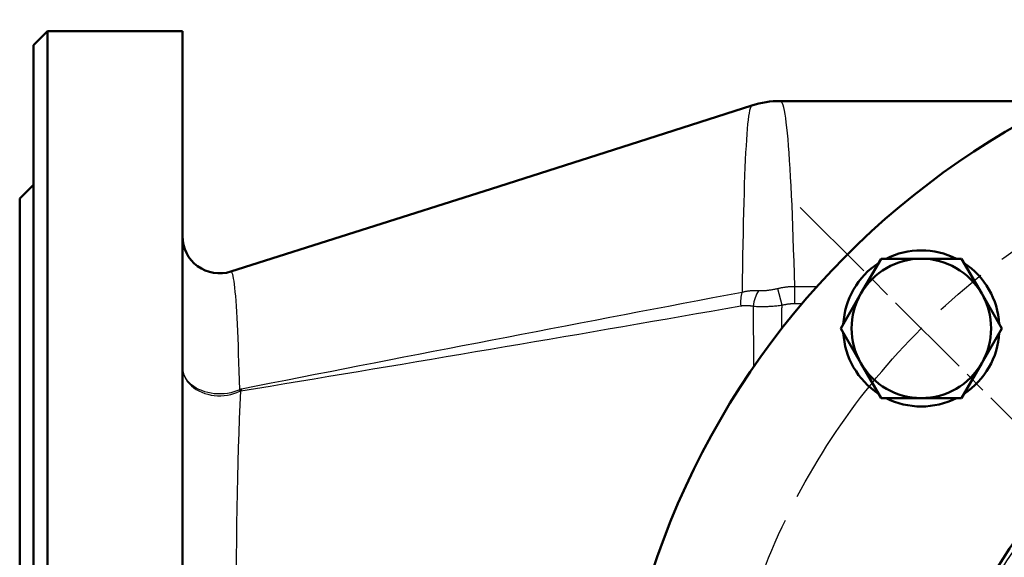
# Model space of a CAD drawing. Header units: millimetres. Extents: x 96 to 1438, y 429 to 1917.
# Tile 2 of 21: x 257 to 469, y 678 to 794. Entities that reach past the tile are written whole.
import ezdxf

# ---------------------------------------------------------------- set-up
doc = ezdxf.new("R2010")
doc.units = ezdxf.units.MM
doc.header["$LTSCALE"] = 8
doc.linetypes.add('CHAIN', pattern=[0.3543, 0.2362, -0.0295, 0.0591, -0.0295])
for name, color, linetype, lineweight in [('Mittellinie(DIN)', 4, 'CHAIN', 25), ('Mittelpunktmarkierung(DIN)', 4, 'CHAIN', 25), ('Sichtbare Kanten(DIN)', 7, 'Continuous', 50), ('Sichtbare tangentiale Kanten(DIN)', 3, 'Continuous', 25)]:
    doc.layers.add(name, color=color, linetype=linetype, lineweight=lineweight)

msp = doc.modelspace()

# ---------------------------------------------------------------- linework, layer by layer
at = {"layer": 'Mittellinie(DIN)', "linetype": 'CHAIN', "ltscale": 23.990969}
for radius in [150, 92.5]:
    msp.add_circle((556.83, 621.66), radius, dxfattribs=at)
at = {"layer": 'Mittelpunktmarkierung(DIN)', "linetype": 'CHAIN', "ltscale": 10.223008}
msp.add_line((424.74, 753.75), (476.79, 701.7), dxfattribs=at)
at = {"layer": 'Sichtbare Kanten(DIN)'}
for p, q in [((259.83, 788.66), (262.83, 791.66)), ((262.83, 791.66), (262.83, 451.66)), ((291.83, 791.66), (262.83, 791.66)), ((291.83, 791.66), (291.83, 628.31)), ((259.83, 454.66), (259.83, 788.66)), ((481.12, 776.66), (420.49, 776.66)), ((256.83, 755.66), (259.83, 758.66)), ((256.83, 755.66), (256.83, 487.66)), ((437.77, 735.23), (442.1, 742.73)), ((442.1, 742.73), (450.76, 742.73)), ((450.76, 742.73), (459.42, 742.73)), ((459.42, 742.73), (463.75, 735.23)), ((433.44, 727.73), (437.77, 735.23)), ((463.75, 735.23), (468.08, 727.73)), ((437.77, 720.23), (433.44, 727.73)), ((468.08, 727.73), (463.75, 720.23)), ((442.1, 712.73), (437.77, 720.23)), ((463.75, 720.23), (459.42, 712.73)), ((450.76, 712.73), (442.1, 712.73)), ((459.42, 712.73), (450.76, 712.73))]:
    msp.add_line(p, q, dxfattribs=at)
at = {"layer": 'Sichtbare Kanten(DIN)', "flags": 128}
for points in [[(302.24, 739.95), (330.3, 748.85), (358.33, 757.78), (386.33, 766.73), (414.32, 775.69)], [(414.32, 775.69), (415.06, 775.92), (415.82, 776.11), (416.59, 776.28), (417.36, 776.41), (418.14, 776.52), (418.92, 776.6), (419.71, 776.64), (420.49, 776.66)]]:
    msp.add_lwpolyline(points, dxfattribs=at)
at = {"layer": 'Sichtbare Kanten(DIN)'}
msp.add_circle((556.83, 621.66), 105, dxfattribs=at)
for centre, radius, start, end in [((556.83, 621.66), 172.5, 186.7247, 173.2753), ((299.83, 747.58), 8, 180, 287.5619), ((450.76, 727.73), 16.8, 63.2345, 116.7655), ((450.76, 727.73), 16.8, 123.2345, 176.7655), ((450.76, 727.73), 15, 90, 150), ((450.76, 727.73), 15, 30, 90), ((450.76, 727.73), 16.8, 3.2345, 56.7655), ((450.76, 727.73), 15, 150, 210), ((450.76, 727.73), 15, 330, 30), ((450.76, 727.73), 16.8, 183.2345, 236.7655), ((450.76, 727.73), 16.8, 303.2345, 356.7655), ((450.76, 727.73), 15, 210, 270), ((450.76, 727.73), 15, 270, 330), ((450.76, 727.73), 16.8, 243.2345, 296.7655)]:
    msp.add_arc(centre, radius, start, end, dxfattribs=at)
at = {"layer": 'Sichtbare tangentiale Kanten(DIN)'}
for p, q in [((420.8, 732.74), (419.89, 736.28)), ((428.3, 736.71), (423.53, 736.71)), ((423.53, 733.09), (423.53, 736.71)), ((423.53, 733.09), (425.15, 733.09))]:
    msp.add_line(p, q, dxfattribs=at)
at = {"layer": 'Sichtbare tangentiale Kanten(DIN)', "flags": 128}
for points in [[(414.32, 775.69), (414.19, 775.59), (414.07, 775.38), (413.95, 775.04), (413.83, 774.6), (413.72, 774.04), (413.62, 773.37), (413.51, 772.58), (413.41, 771.69), (413.32, 770.68), (413.23, 769.56), (413.14, 768.33), (413.06, 766.99), (412.98, 765.55), (412.9, 764.01), (412.83, 762.37), (412.76, 760.63), (412.69, 758.79), (412.63, 756.86), (412.57, 754.84), (412.52, 752.72), (412.47, 750.52), (412.42, 748.22), (412.37, 745.84), (412.33, 743.37), (412.28, 740.82), (412.25, 738.19), (412.21, 735.49)], [(423.53, 736.71), (423.46, 739.47), (423.38, 742.15), (423.3, 744.75), (423.22, 747.26), (423.13, 749.67), (423.04, 752), (422.95, 754.23), (422.85, 756.35), (422.76, 758.38), (422.65, 760.31), (422.55, 762.14), (422.44, 763.87), (422.33, 765.5), (422.22, 767.02), (422.1, 768.44), (421.98, 769.75), (421.85, 770.94), (421.73, 772.03), (421.6, 773), (421.47, 773.86), (421.34, 774.6), (421.2, 775.23), (421.06, 775.74), (420.93, 776.14), (420.78, 776.43), (420.64, 776.6), (420.49, 776.66)], [(304.16, 714.54), (304.1, 716.58), (304.05, 718.55), (303.99, 720.43), (303.93, 722.24), (303.87, 723.97), (303.81, 725.61), (303.74, 727.17), (303.67, 728.63), (303.6, 730.02), (303.53, 731.32), (303.45, 732.53), (303.37, 733.65), (303.29, 734.69), (303.21, 735.63), (303.12, 736.49), (303.03, 737.25), (302.94, 737.91), (302.85, 738.48), (302.75, 738.96), (302.65, 739.35), (302.55, 739.64), (302.45, 739.83), (302.35, 739.94), (302.24, 739.95)], [(412.21, 735.49), (409.05, 734.89), (405.89, 734.29), (402.73, 733.69), (399.56, 733.08), (396.4, 732.48), (393.24, 731.88), (390.08, 731.28), (386.92, 730.67), (383.75, 730.07), (380.59, 729.46), (377.43, 728.85), (374.26, 728.25), (371.1, 727.64), (367.94, 727.03), (364.77, 726.42), (361.6, 725.81), (358.44, 725.2), (355.27, 724.59), (352.11, 723.98), (348.94, 723.36), (345.77, 722.75), (342.6, 722.13), (339.44, 721.52), (336.27, 720.9), (333.1, 720.28), (329.93, 719.66), (326.76, 719.04), (323.58, 718.42), (320.41, 717.8), (317.24, 717.18), (314.07, 716.55), (310.89, 715.93), (307.72, 715.3), (304.54, 714.68)], [(415.76, 735.81), (415.61, 735.82), (415.46, 735.82), (415.31, 735.83), (415.17, 735.83), (415.02, 735.83), (414.87, 735.83), (414.72, 735.83), (414.58, 735.83), (414.43, 735.82), (414.28, 735.81), (414.13, 735.8), (413.98, 735.79), (413.83, 735.78), (413.68, 735.76), (413.54, 735.75), (413.39, 735.73), (413.24, 735.7), (413.09, 735.68), (412.94, 735.65), (412.8, 735.62), (412.65, 735.59), (412.5, 735.56), (412.35, 735.52), (412.21, 735.49)], [(419.89, 736.28), (419.71, 736.24), (419.53, 736.2), (419.34, 736.16), (419.16, 736.13), (418.98, 736.09), (418.79, 736.06), (418.61, 736.02), (418.43, 735.99), (418.25, 735.97), (418.07, 735.94), (417.89, 735.91), (417.71, 735.89), (417.53, 735.87), (417.36, 735.85), (417.19, 735.84), (417.02, 735.82), (416.85, 735.81), (416.69, 735.8), (416.52, 735.8), (416.36, 735.79), (416.21, 735.79), (416.05, 735.79), (415.9, 735.8), (415.76, 735.81)], [(423.53, 736.71), (423.38, 736.71), (423.23, 736.71), (423.07, 736.7), (422.92, 736.7), (422.77, 736.69), (422.61, 736.68), (422.46, 736.67), (422.31, 736.66), (422.16, 736.65), (422, 736.63), (421.85, 736.62), (421.7, 736.6), (421.55, 736.58), (421.39, 736.56), (421.24, 736.54), (421.09, 736.52), (420.94, 736.49), (420.79, 736.47), (420.64, 736.44), (420.49, 736.41), (420.34, 736.38), (420.19, 736.35), (420.04, 736.32), (419.89, 736.28)], [(420.8, 732.74), (420.91, 732.77), (421.02, 732.8), (421.14, 732.82), (421.25, 732.85), (421.36, 732.87), (421.47, 732.89), (421.59, 732.91), (421.7, 732.93), (421.81, 732.95), (421.93, 732.97), (422.04, 732.99), (422.16, 733), (422.27, 733.01), (422.39, 733.03), (422.5, 733.04), (422.61, 733.05), (422.73, 733.06), (422.84, 733.07), (422.96, 733.07), (423.07, 733.08), (423.19, 733.08), (423.3, 733.09), (423.42, 733.09), (423.53, 733.09)], [(304.39, 714.27), (307.54, 714.8), (310.69, 715.32), (313.84, 715.85), (316.99, 716.38), (320.14, 716.9), (323.29, 717.43), (326.45, 717.95), (329.61, 718.48), (332.77, 719.01), (335.93, 719.54), (339.09, 720.07), (342.25, 720.6), (345.41, 721.13), (348.57, 721.67), (351.74, 722.2), (354.9, 722.74), (358.07, 723.27), (361.24, 723.81), (364.4, 724.35), (367.57, 724.89), (370.74, 725.43), (373.9, 725.98), (377.07, 726.52), (380.24, 727.07), (383.41, 727.61), (386.57, 728.16), (389.74, 728.71), (392.91, 729.26), (396.08, 729.81), (399.25, 730.36), (402.42, 730.91), (405.58, 731.47), (408.75, 732.02), (411.92, 732.58)], [(411.92, 732.58), (412.03, 732.6), (412.14, 732.61), (412.25, 732.63), (412.36, 732.64), (412.47, 732.65), (412.59, 732.66), (412.7, 732.67), (412.81, 732.67), (412.92, 732.68), (413.03, 732.68), (413.14, 732.68), (413.26, 732.68), (413.37, 732.67), (413.48, 732.67), (413.59, 732.66), (413.7, 732.65), (413.82, 732.64), (413.93, 732.63), (414.04, 732.62), (414.15, 732.6), (414.26, 732.59), (414.37, 732.57), (414.49, 732.55), (414.6, 732.53)], [(414.6, 732.53), (414.82, 732.51), (415.04, 732.49), (415.28, 732.48), (415.51, 732.47), (415.75, 732.46), (416, 732.45), (416.25, 732.45), (416.5, 732.45), (416.75, 732.45), (417.01, 732.46), (417.27, 732.46), (417.54, 732.47), (417.8, 732.48), (418.07, 732.5), (418.34, 732.51), (418.61, 732.53), (418.88, 732.55), (419.16, 732.57), (419.43, 732.6), (419.71, 732.62), (419.98, 732.65), (420.26, 732.68), (420.53, 732.71), (420.8, 732.74)], [(414.6, 732.53), (414.6, 731.98), (414.6, 731.43), (414.61, 730.89), (414.61, 730.34), (414.61, 729.79), (414.62, 729.24), (414.62, 728.69), (414.62, 728.15), (414.63, 727.6), (414.63, 727.05), (414.63, 726.5), (414.64, 725.96), (414.64, 725.41), (414.64, 724.86), (414.65, 724.31), (414.65, 723.77), (414.65, 723.22), (414.66, 722.67), (414.66, 722.12), (414.67, 721.57), (414.67, 721.03), (414.67, 720.48), (414.68, 719.93), (414.68, 719.38)], [(420.73, 727.65), (420.73, 727.86), (420.74, 728.07), (420.74, 728.28), (420.74, 728.5), (420.75, 728.71), (420.75, 728.92), (420.75, 729.13), (420.75, 729.34), (420.76, 729.56), (420.76, 729.77), (420.76, 729.98), (420.77, 730.19), (420.77, 730.41), (420.77, 730.62), (420.78, 730.83), (420.78, 731.04), (420.78, 731.25), (420.78, 731.47), (420.79, 731.68), (420.79, 731.89), (420.79, 732.1), (420.8, 732.32), (420.8, 732.53), (420.8, 732.74)], [(304.16, 714.54), (303.54, 714.29), (302.89, 714.07), (302.22, 713.89), (301.53, 713.76), (300.82, 713.68), (300.11, 713.64), (299.39, 713.64), (298.68, 713.69), (297.98, 713.79), (297.3, 713.93), (296.63, 714.11), (295.99, 714.34), (295.38, 714.6), (294.8, 714.91), (294.27, 715.25), (293.77, 715.62), (293.33, 716.02), (292.95, 716.45), (292.61, 716.91), (292.34, 717.38), (292.12, 717.87), (291.96, 718.36), (291.86, 718.87), (291.83, 719.38)], [(291.83, 719.38), (291.86, 718.84), (291.96, 718.3), (292.12, 717.77), (292.34, 717.25), (292.61, 716.74), (292.95, 716.26), (293.33, 715.8), (293.77, 715.37), (294.27, 714.97), (294.8, 714.6), (295.38, 714.28), (295.99, 713.99), (296.63, 713.75), (297.3, 713.55), (297.98, 713.4), (298.68, 713.3), (299.39, 713.24), (300.11, 713.24), (300.82, 713.28), (301.53, 713.37), (302.22, 713.51), (302.89, 713.7), (303.54, 713.94), (304.16, 714.21)], [(303.4, 675.05), (303.45, 678.62), (303.51, 682.15), (303.56, 685.62), (303.62, 689.04), (303.69, 692.39), (303.76, 695.68), (303.84, 698.91), (303.93, 702.08), (304.03, 705.21), (304.14, 708.28), (304.26, 711.3), (304.39, 714.27)], [(304.54, 714.68), (304.53, 714.67), (304.51, 714.67), (304.5, 714.67), (304.48, 714.66), (304.47, 714.66), (304.45, 714.65), (304.43, 714.65), (304.42, 714.64), (304.4, 714.64), (304.39, 714.63), (304.37, 714.63), (304.35, 714.62), (304.34, 714.62), (304.32, 714.61), (304.3, 714.61), (304.29, 714.6), (304.27, 714.59), (304.26, 714.59), (304.24, 714.58), (304.22, 714.57), (304.21, 714.57), (304.19, 714.56), (304.17, 714.55), (304.16, 714.54)], [(304.16, 714.21), (304.17, 714.22), (304.18, 714.22), (304.19, 714.23), (304.2, 714.23), (304.21, 714.23), (304.22, 714.24), (304.23, 714.24), (304.24, 714.25), (304.25, 714.25), (304.26, 714.25), (304.27, 714.25), (304.28, 714.26), (304.29, 714.26), (304.3, 714.26), (304.31, 714.26), (304.32, 714.27), (304.33, 714.27), (304.34, 714.27), (304.35, 714.27), (304.36, 714.27), (304.37, 714.27), (304.38, 714.27), (304.39, 714.27), (304.39, 714.27)]]:
    msp.add_lwpolyline(points, dxfattribs=at)
at = {"layer": 'Sichtbare tangentiale Kanten(DIN)'}
msp.add_circle((556.83, 621.66), 104.03, dxfattribs=at)
for centre, major_axis, ratio, start_param, end_param in [((415.03, 732.49), (0.94, -4.91), 0.613164, 3.945176, 4.578263), ((417.7, 732.49), (-0.87, -4.92), 0.615171, 4.085856, 4.81238), ((306.86, 711.27), (2.15, -4.51), 0.36345, 3.743074, 3.841546), ((307.25, 711.4), (0.98, -4.9), 0.60604, 3.865658, 3.96998)]:
    msp.add_ellipse(centre, major_axis=major_axis, ratio=ratio, start_param=start_param, end_param=end_param, dxfattribs=at)

doc.saveas('drawing.dxf')
